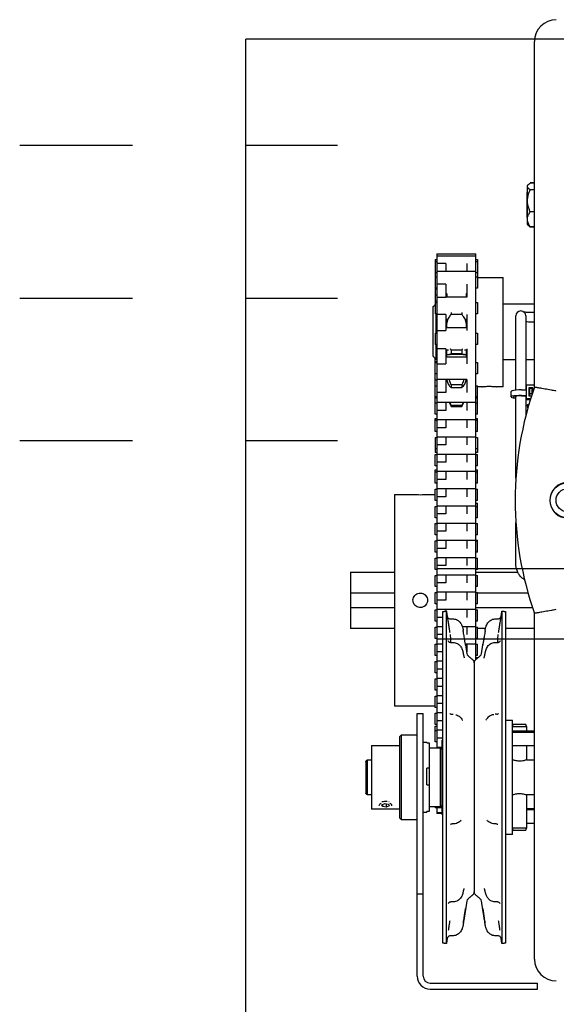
# Model space of a CAD drawing. Header units: inches. Extents: x 169.6 to 213.7, y 195.1 to 266.5.
# Tile 6 of 55: x 176.296 to 176.771, y 204.529 to 205.401. Entities that reach past the tile are written whole.
import ezdxf

# ---------------------------------------------------------------- set-up
doc = ezdxf.new("R2010")
doc.units = ezdxf.units.IN
doc.header["$LTSCALE"] = 0.25
doc.header["$MEASUREMENT"] = 0
doc.linetypes.add('CENTER2', pattern=[1.125, 0.75, -0.125, 0.125, -0.125])
doc.layers.add('RHX LH F.O.H.', color=7, linetype='Continuous')

msp = doc.modelspace()

# ---------------------------------------------------------------- linework, layer by layer
at = {"layer": 'RHX LH F.O.H.'}
msp.add_line((182.58483, 205.38334), (176.49639, 205.38334), dxfattribs=at)
at = {"layer": 'RHX LH F.O.H.', "linetype": 'Continuous'}
for p, q in [((176.49639, 200.63334), (176.49639, 205.38334)), ((176.75196, 205.07509), (176.75196, 205.38125)), ((176.75196, 205.25603), (176.7482, 205.25603)), ((176.75196, 205.25585), (176.7482, 205.25585)), ((176.7453, 205.2474), (176.7453, 205.22552)), ((176.7457, 205.21927), (176.7457, 205.25365)), ((176.75196, 205.24983), (176.7482, 205.24983)), ((176.75196, 205.23044), (176.7482, 205.23044)), ((176.75196, 205.21707), (176.7482, 205.21707)), ((176.75196, 205.21689), (176.7482, 205.21689)), ((176.66392, 205.18809), (176.66392, 205.14008)), ((176.6653, 205.19309), (176.6653, 204.75589)), ((176.70005, 204.83398), (176.70005, 205.19309)), ((176.70142, 205.18809), (176.70142, 205.16285)), ((176.6733, 205.18463), (176.6653, 205.18463)), ((176.6733, 205.18463), (176.6733, 205.17785)), ((176.69205, 205.18463), (176.69205, 205.17785)), ((176.7243, 205.07552), (176.7243, 205.1724)), ((176.6733, 205.16646), (176.6653, 205.16646)), ((176.6733, 205.16646), (176.6733, 205.15476)), ((176.69205, 205.16645), (176.69205, 205.15476)), ((176.6653, 205.15476), (176.6733, 205.15476)), ((176.6743, 205.15785), (176.6743, 205.15508)), ((176.69143, 205.15785), (176.69143, 205.15508)), ((176.6618, 205.14596), (176.6618, 205.10287)), ((176.70142, 205.15008), (176.70142, 205.14008)), ((176.6648, 205.1229), (176.6648, 205.14008)), ((176.6733, 205.13944), (176.6653, 205.13944)), ((176.6733, 205.13944), (176.6733, 205.12547)), ((176.6743, 205.1279), (176.6743, 205.13508)), ((176.6782, 205.14131), (176.6782, 205.13987)), ((176.6782, 205.13987), (176.68753, 205.13987)), ((176.68753, 205.14131), (176.68753, 205.13987)), ((176.69143, 205.13508), (176.69143, 205.1279)), ((176.69205, 205.13944), (176.69205, 205.12547)), ((176.73545, 205.13506), (176.73545, 205.13827)), ((176.7442, 205.13827), (176.7442, 205.13506)), ((176.6653, 205.12547), (176.6733, 205.12547)), ((176.66392, 205.1229), (176.66392, 205.1129)), ((176.70142, 205.1229), (176.70142, 205.1129)), ((176.6648, 205.09976), (176.6648, 205.1129)), ((176.6733, 205.10918), (176.6653, 205.10918)), ((176.6733, 205.10918), (176.6733, 205.09586)), ((176.6743, 205.10199), (176.6743, 205.1079)), ((176.6782, 205.10805), (176.6782, 205.10485)), ((176.68753, 205.10805), (176.6782, 205.10805)), ((176.68753, 205.10805), (176.68753, 205.10485)), ((176.69143, 205.1079), (176.69143, 205.10199)), ((176.69205, 205.10918), (176.69205, 205.09586)), ((176.66392, 205.05121), (176.66392, 205.10063)), ((176.6648, 205.09976), (176.6653, 205.09976)), ((176.6782, 205.10485), (176.68753, 205.10485)), ((176.7243, 205.09976), (176.73545, 205.09976)), ((176.73545, 205.09787), (176.73545, 205.1065)), ((176.7442, 205.1065), (176.7442, 205.09787)), ((176.7442, 205.09976), (176.75196, 205.09976)), ((176.6653, 205.09586), (176.6733, 205.09586)), ((176.70142, 205.09699), (176.70142, 205.08699)), ((176.6733, 205.08201), (176.6653, 205.08201)), ((176.6733, 205.08201), (176.6733, 205.07043)), ((176.6743, 205.08148), (176.6743, 205.0818)), ((176.69143, 205.08202), (176.69143, 205.08148)), ((176.69205, 205.08202), (176.69205, 205.07043)), ((176.68753, 205.07729), (176.6782, 205.07729)), ((176.6782, 205.07729), (176.6782, 205.07494)), ((176.6782, 205.07494), (176.68753, 205.07494)), ((176.68753, 205.07729), (176.68753, 205.07494)), ((176.70142, 205.05121), (176.70142, 205.07648)), ((176.74048, 205.07277), (176.74443, 205.07277)), ((176.75196, 205.0769), (176.74443, 205.0769)), ((176.74443, 205.0769), (176.74443, 205.06419)), ((176.74688, 205.07467), (176.74688, 205.0675)), ((176.75058, 205.07467), (176.74688, 205.07467)), ((176.74773, 205.07359), (176.74688, 205.07359)), ((176.74773, 205.0675), (176.74773, 205.07434)), ((176.74773, 205.07434), (176.74973, 205.07434)), ((176.74973, 205.06853), (176.74973, 205.07434)), ((176.75058, 205.07359), (176.74973, 205.07359)), ((176.75058, 205.07108), (176.75058, 205.07467)), ((176.6733, 205.07043), (176.6653, 205.07043)), ((176.74048, 205.06782), (176.74443, 205.06782)), ((176.74048, 205.06753), (176.74443, 205.06753)), ((176.7442, 205.06559), (176.74443, 205.06561)), ((176.7442, 205.06527), (176.74443, 205.06528)), ((176.74443, 205.06527), (176.74868, 205.06527)), ((176.74443, 205.06419), (176.74835, 205.06419)), ((176.74688, 205.0675), (176.7494, 205.0675)), ((176.74973, 205.06939), (176.74773, 205.06939)), ((176.6733, 205.06148), (176.6733, 205.05453)), ((176.6782, 205.05903), (176.6782, 205.05817)), ((176.68753, 205.05903), (176.6782, 205.05903)), ((176.6782, 205.05817), (176.68753, 205.05817)), ((176.68753, 205.05903), (176.68753, 205.05817)), ((176.69205, 205.06148), (176.69205, 205.05453)), ((176.74614, 205.05673), (176.74614, 205.05994)), ((176.66392, 205.03595), (176.66392, 205.0474)), ((176.6733, 205.05453), (176.6653, 205.05453)), ((176.70142, 205.03595), (176.70142, 205.0474)), ((176.6733, 205.03926), (176.6653, 205.03926)), ((176.6733, 205.04621), (176.6733, 205.03926)), ((176.69205, 205.04621), (176.69205, 205.03926)), ((176.66392, 205.03068), (176.66392, 205.01727)), ((176.6733, 205.03095), (176.6733, 205.024)), ((176.69205, 205.03095), (176.69205, 205.024)), ((176.70142, 205.03068), (176.70142, 205.01727)), ((176.6733, 205.024), (176.6653, 205.024)), ((176.66392, 205.00541), (176.66392, 205.01541)), ((176.6733, 205.01568), (176.6733, 205.00873)), ((176.69205, 205.01568), (176.69205, 205.00873)), ((176.70142, 205.00541), (176.70142, 205.01541)), ((176.6733, 205.00873), (176.6653, 205.00873)), ((176.66392, 204.99015), (176.66392, 205.00194)), ((176.6733, 205.00041), (176.6733, 204.99346)), ((176.69205, 205.00041), (176.69205, 204.99346)), ((176.70142, 204.99015), (176.70142, 205.00194)), ((176.6733, 204.99346), (176.6653, 204.99346)), ((176.62806, 204.98021), (176.62806, 204.79271)), ((176.66392, 204.97488), (176.66392, 204.98488)), ((176.6733, 204.9782), (176.6653, 204.9782)), ((176.6733, 204.98515), (176.6733, 204.9782)), ((176.69205, 204.98515), (176.69205, 204.9782)), ((176.70142, 204.97488), (176.70142, 204.98488)), ((176.66392, 204.95961), (176.66392, 204.96961)), ((176.6733, 204.96988), (176.6733, 204.96293)), ((176.69205, 204.96988), (176.69205, 204.96293)), ((176.70142, 204.95961), (176.70142, 204.97238)), ((176.6733, 204.96293), (176.6653, 204.96293)), ((176.66392, 204.94435), (176.66392, 204.95435)), ((176.6733, 204.95461), (176.6733, 204.94766)), ((176.69205, 204.95461), (176.69205, 204.94766)), ((176.70142, 204.94435), (176.70142, 204.95435)), ((176.6733, 204.94766), (176.6653, 204.94766)), ((176.66392, 204.92908), (176.66392, 204.93908)), ((176.6733, 204.93935), (176.6733, 204.9324)), ((176.69205, 204.93935), (176.69205, 204.9324)), ((176.70142, 204.92908), (176.70142, 204.93972)), ((176.6733, 204.9324), (176.6653, 204.9324)), ((176.66392, 204.91381), (176.66392, 204.92381)), ((176.6733, 204.91713), (176.6653, 204.91713)), ((176.6733, 204.92408), (176.6733, 204.91713)), ((176.69205, 204.92408), (176.69205, 204.91713)), ((176.70142, 204.91381), (176.70142, 204.92381)), ((176.58905, 204.91146), (176.58905, 204.86146)), ((176.66392, 204.89855), (176.66392, 204.90855)), ((176.66561, 204.91459), (176.88436, 204.91459)), ((176.66561, 204.85209), (176.66561, 204.91459)), ((176.6733, 204.90881), (176.6733, 204.90186)), ((176.69205, 204.90881), (176.69205, 204.90186)), ((176.70142, 204.89855), (176.70142, 204.90855)), ((176.6733, 204.90186), (176.6653, 204.90186)), ((176.62806, 204.89271), (176.58905, 204.89271)), ((176.66392, 204.88328), (176.66392, 204.89328)), ((176.6733, 204.89355), (176.6733, 204.8866)), ((176.69205, 204.89355), (176.69205, 204.8866)), ((176.70142, 204.88328), (176.70142, 204.89328)), ((176.74629, 204.89271), (176.70142, 204.89271)), ((176.6733, 204.8866), (176.6653, 204.8866)), ((176.58905, 204.88021), (176.62806, 204.88021)), ((176.66392, 204.86801), (176.66392, 204.87801)), ((176.67068, 204.58297), (176.67068, 204.87645)), ((176.6733, 204.87828), (176.6733, 204.87687)), ((176.67389, 204.58246), (176.67389, 204.87696)), ((176.69205, 204.87828), (176.69205, 204.87133)), ((176.70005, 204.88021), (176.75015, 204.88021)), ((176.70142, 204.86801), (176.70142, 204.87801)), ((176.72314, 204.87696), (176.72314, 204.58246)), ((176.72635, 204.87645), (176.72635, 204.58297)), ((176.75196, 204.56875), (176.75196, 204.8749)), ((176.67068, 204.87133), (176.6653, 204.87133)), ((176.66392, 204.85275), (176.66392, 204.86275)), ((176.67068, 204.85606), (176.6653, 204.85606)), ((176.69205, 204.86301), (176.69205, 204.85606)), ((176.70142, 204.85275), (176.70142, 204.86275)), ((176.66392, 204.83748), (176.66392, 204.84748)), ((176.88436, 204.85209), (176.66561, 204.85209)), ((176.69205, 204.84775), (176.69205, 204.84079)), ((176.70142, 204.83748), (176.70142, 204.84748)), ((176.67068, 204.84079), (176.6653, 204.84079)), ((176.66392, 204.82221), (176.66392, 204.83221)), ((176.69851, 204.83121), (176.69851, 204.62821)), ((176.70142, 204.83592), (176.70142, 204.83521)), ((176.67068, 204.82553), (176.6653, 204.82553)), ((176.66392, 204.80694), (176.66392, 204.81694)), ((176.67068, 204.81026), (176.6653, 204.81026)), ((176.66392, 204.79168), (176.66392, 204.80168)), ((176.67068, 204.79499), (176.6653, 204.79499)), ((176.64801, 204.55361), (176.64801, 204.78621)), ((176.65341, 204.55361), (176.65341, 204.78621)), ((176.66392, 204.77641), (176.66392, 204.78641)), ((176.67863, 204.7856), (176.67978, 204.7856)), ((176.71839, 204.7856), (176.71724, 204.7856)), ((176.67068, 204.77973), (176.6653, 204.77973)), ((176.73251, 204.68719), (176.73251, 204.78031)), ((176.74434, 204.77659), (176.73306, 204.77659)), ((176.66392, 204.76114), (176.66392, 204.77503)), ((176.73251, 204.77459), (176.7449, 204.77459)), ((176.75196, 204.7705), (176.73251, 204.7705)), ((176.75196, 204.76949), (176.73251, 204.76949)), ((176.7449, 204.77459), (176.7449, 204.77066)), ((176.63251, 204.76571), (176.63251, 204.69371)), ((176.63401, 204.69221), (176.63401, 204.76721)), ((176.65661, 204.76017), (176.65661, 204.76089)), ((176.65661, 204.76017), (176.65876, 204.76017)), ((176.65876, 204.76017), (176.65876, 204.69942)), ((176.67068, 204.76446), (176.6653, 204.76446)), ((176.67001, 204.76239), (176.67001, 204.69703)), ((176.60751, 204.75784), (176.60751, 204.70159)), ((176.66851, 204.75589), (176.66851, 204.70354)), ((176.7449, 204.75746), (176.7449, 204.74527)), ((176.60251, 204.74381), (176.60251, 204.71561)), ((176.60401, 204.71411), (176.60401, 204.74531)), ((176.65661, 204.72307), (176.65661, 204.73781)), ((176.65876, 204.73781), (176.65661, 204.73781)), ((176.65661, 204.72307), (176.65876, 204.72307)), ((176.61686, 204.70544), (176.61944, 204.70656)), ((176.61944, 204.70656), (176.62273, 204.706)), ((176.62058, 204.70637), (176.62058, 204.70324)), ((176.62314, 204.70788), (176.62298, 204.70793)), ((176.7449, 204.71416), (176.7449, 204.68484)), ((176.61729, 204.70381), (176.61686, 204.70544)), ((176.61729, 204.70563), (176.61729, 204.70381)), ((176.62058, 204.70324), (176.61729, 204.70381)), ((176.62316, 204.70436), (176.62058, 204.70324)), ((176.62273, 204.706), (176.62316, 204.70436)), ((176.65876, 204.69942), (176.65661, 204.69942)), ((176.65661, 204.69854), (176.65661, 204.69942)), ((176.66392, 204.70354), (176.66392, 204.70263)), ((176.6653, 204.70354), (176.6653, 204.69763)), ((176.6653, 204.70307), (176.67001, 204.70307)), ((176.75196, 204.7018), (176.7449, 204.7018)), ((176.75196, 204.7008), (176.7449, 204.7008)), ((176.7449, 204.68484), (176.73251, 204.68484)), ((176.73251, 204.67912), (176.73251, 204.68484)), ((176.73306, 204.68284), (176.74434, 204.68284)), ((176.64801, 204.62671), (176.65341, 204.62671)), ((176.65941, 204.54761), (176.75451, 204.54761)), ((176.65941, 204.54221), (176.75451, 204.54221)), ((176.75451, 204.54221), (176.75451, 204.54761))]:
    msp.add_line(p, q, dxfattribs=at)
at = {"layer": 'RHX LH F.O.H.', "linetype": 'CENTER2', "ltscale": 0.5}
for p, q in [((176.29602, 205.28959), (176.57762, 205.28959)), ((176.29602, 205.15399), (176.57762, 205.15399)), ((176.29602, 205.02783), (176.57762, 205.02783))]:
    msp.add_line(p, q, dxfattribs=at)
at = {"layer": 'RHX LH F.O.H.', "linetype": 'Continuous', "flags": 128}
for points in [[(176.74048, 205.07277), (176.73795, 205.07272), (176.73561, 205.07257), (176.73364, 205.07233), (176.7322, 205.07203), (176.73139, 205.07168), (176.73123, 205.07143)], [(176.74048, 205.06782), (176.73795, 205.06777), (176.73561, 205.06762), (176.73364, 205.06738), (176.7322, 205.06708), (176.73139, 205.06673), (176.73127, 205.06636), (176.73185, 205.06601), (176.7331, 205.06568), (176.73491, 205.06542), (176.73545, 205.06537)], [(176.74048, 205.06753), (176.73824, 205.06748), (176.73622, 205.06733), (176.73461, 205.0671), (176.73359, 205.06681), (176.73323, 205.06649), (176.73359, 205.06616), (176.73461, 205.06587), (176.73545, 205.06573)], [(176.74688, 205.07094), (176.74738, 205.07111), (176.74773, 205.07143)]]:
    msp.add_lwpolyline(points, dxfattribs=at)
at = {"layer": 'RHX LH F.O.H.', "linetype": 'Continuous'}
for radius in [0.01562, 0.01035]:
    msp.add_circle((176.78138, 204.975), radius, dxfattribs=at)
for centre, radius, start, end in [((176.77126, 205.38125), 0.0193, 90, 180), ((176.73983, 205.13827), 0.00438, 0, 180), ((177.03535, 204.975), 0.30055, 160.54663, 199.45337), ((176.78138, 204.975), 0.01575, 102.58669, 257.41331), ((176.65074, 205.07383), 0.09384, 266.1224, 273.92583), ((176.69513, 204.83981), 0.00313, 189, 228.32635), ((176.7019, 204.83981), 0.00312, 311.67365, 351), ((176.69539, 204.83121), 0.00312, 0, 48.32635), ((176.70164, 204.83121), 0.00313, 131.67365, 180), ((176.62001, 204.69578), 0.0125, 83.60484, 104.51042), ((176.69539, 204.62821), 0.00312, 311.67365, 0), ((176.70164, 204.62821), 0.00313, 180, 228.32635), ((176.69513, 204.61961), 0.00313, 131.67365, 171), ((176.7019, 204.61961), 0.00312, 9, 48.32635), ((176.77126, 204.56875), 0.0193, 180, 270), ((176.65941, 204.55361), 0.0114, 180, 270), ((176.65941, 204.55361), 0.006, 180, 270)]:
    msp.add_arc(centre, radius, start, end, dxfattribs=at)
for points, knots in [([(176.7457, 205.25284), (176.74577, 205.25321), (176.74592, 205.25396), (176.74691, 205.25497), (176.74781, 205.25558), (176.7482, 205.25585)], [0, 0, 0, 0, 0.353663, 0.719411, 1, 1, 1, 1]), ([(176.7482, 205.24983), (176.74758, 205.25026), (176.74634, 205.25115), (176.74573, 205.25219), (176.7457, 205.25276), (176.7457, 205.25284)], [0, 0, 0, 0, 0.452689, 0.921288, 1, 1, 1, 1]), ([(176.7457, 205.24014), (176.7457, 205.24016), (176.7457, 205.24133), (176.74595, 205.2437), (176.74688, 205.24692), (176.74779, 205.24892), (176.7482, 205.24983)], [0, 0, 0, 0, 0.006131, 0.349494, 0.703935, 1, 1, 1, 1]), ([(176.7482, 205.23044), (176.74782, 205.23127), (176.74695, 205.23319), (176.74594, 205.23643), (176.74578, 205.23889), (176.7457, 205.24014)], [0, 0, 0, 0, 0.268137, 0.62866, 1, 1, 1, 1]), ([(176.7457, 205.22376), (176.74577, 205.22458), (176.74592, 205.22624), (176.74691, 205.22848), (176.74781, 205.22985), (176.7482, 205.23044)], [0, 0, 0, 0, 0.353661, 0.719409, 1, 1, 1, 1]), ([(176.7482, 205.21707), (176.74758, 205.21804), (176.74634, 205.22), (176.74573, 205.22231), (176.7457, 205.22358), (176.7457, 205.22376)], [0, 0, 0, 0, 0.452691, 0.921289, 1, 1, 1, 1]), ([(176.74657, 205.21843), (176.74673, 205.21824), (176.74712, 205.21778), (176.74779, 205.21734), (176.7482, 205.21707)], [0, 0, 0, 0, 0.390776, 1, 1, 1, 1]), ([(176.7482, 205.21689), (176.7478, 205.21718), (176.74725, 205.21759), (176.74691, 205.21803), (176.74682, 205.21815)], [0, 0, 0, 0, 0.715451, 1, 1, 1, 1]), ([(176.67431, 205.15508), (176.67431, 205.15572), (176.67432, 205.15658), (176.67437, 205.1574), (176.67438, 205.15761)], [0, 0, 0, 0, 0.740368, 1, 1, 1, 1]), ([(176.67577, 205.13594), (176.67644, 205.13699), (176.67719, 205.13815), (176.67811, 205.13972), (176.6782, 205.13987)], [0, 0, 0, 0, 0.902318, 1, 1, 1, 1]), ([(176.68753, 205.13987), (176.68799, 205.13911), (176.6889, 205.13757), (176.68961, 205.13648), (176.68996, 205.13594)], [0, 0, 0, 0, 0.4993393, 1, 1, 1, 1]), ([(176.74221, 205.14184), (176.7424, 205.14182), (176.74297, 205.14177), (176.74445, 205.1417), (176.74659, 205.14162), (176.74907, 205.14157), (176.75092, 205.14155), (176.75187, 205.14155), (176.75196, 205.14155)], [0, 0, 0, 0, 0.097668, 0.307131, 0.529661, 0.757619, 0.976663, 1, 1, 1, 1]), ([(176.6743, 205.12937), (176.6743, 205.13003), (176.67431, 205.13089), (176.67437, 205.13157), (176.67438, 205.13172)], [0, 0, 0, 0, 0.785114, 1, 1, 1, 1]), ([(176.75196, 205.1328), (176.75159, 205.1328), (176.75027, 205.13281), (176.74805, 205.13284), (176.74578, 205.13289), (176.74463, 205.13294), (176.7442, 205.13296)], [0, 0, 0, 0, 0.132629, 0.468194, 0.804976, 1, 1, 1, 1]), ([(176.68818, 205.10912), (176.68806, 205.10893), (176.68786, 205.10862), (176.68763, 205.10821), (176.68753, 205.10805)], [0, 0, 0, 0, 0.6179411, 1, 1, 1, 1]), ([(176.6743, 205.10274), (176.6743, 205.10308), (176.67431, 205.10351), (176.67437, 205.10371), (176.67438, 205.10375)], [0, 0, 0, 0, 0.785141, 1, 1, 1, 1]), ([(176.67613, 205.1041), (176.67669, 205.10416), (176.67733, 205.10422), (176.67811, 205.10478), (176.6782, 205.10485)], [0, 0, 0, 0, 0.885063, 1, 1, 1, 1]), ([(176.68753, 205.10485), (176.68799, 205.10454), (176.68877, 205.10403), (176.68938, 205.10403), (176.68963, 205.10402)], [0, 0, 0, 0, 0.587125, 1, 1, 1, 1]), ([(176.6743, 205.0818), (176.6743, 205.08171), (176.67431, 205.08161), (176.67437, 205.08127), (176.67438, 205.08119)], [0, 0, 0, 0, 0.785165, 1, 1, 1, 1]), ([(176.6782, 205.07729), (176.67774, 205.07832), (176.67702, 205.07995), (176.67646, 205.08145), (176.67625, 205.08199)], [0, 0, 0, 0, 0.636907, 1, 1, 1, 1]), ([(176.68946, 205.08199), (176.68894, 205.08065), (176.68835, 205.07912), (176.68762, 205.07749), (176.68753, 205.07729)], [0, 0, 0, 0, 0.876216, 1, 1, 1, 1]), ([(176.67577, 205.07739), (176.67644, 205.07645), (176.67719, 205.07542), (176.67811, 205.07498), (176.6782, 205.07494)], [0, 0, 0, 0, 0.902311, 1, 1, 1, 1]), ([(176.68753, 205.07494), (176.68799, 205.0752), (176.6889, 205.07571), (176.68961, 205.07683), (176.68996, 205.07739)], [0, 0, 0, 0, 0.499355, 1, 1, 1, 1]), ([(176.70545, 205.07554), (176.70543, 205.07553), (176.70534, 205.07552), (176.70592, 205.0756), (176.70714, 205.07574), (176.70894, 205.07588), (176.71105, 205.07596), (176.71324, 205.07595), (176.71525, 205.07584), (176.71691, 205.07569), (176.71791, 205.07557), (176.71834, 205.07551), (176.71822, 205.07553), (176.71822, 205.07553)], [0, 0, 0, 0, 0.035693, 0.142076, 0.248783, 0.356311, 0.463885, 0.570641, 0.676997, 0.783988, 0.891662, 0.999006, 1, 1, 1, 1]), ([(176.77094, 205.07178), (176.77091, 205.07179), (176.76956, 205.07203), (176.76611, 205.07264), (176.76091, 205.07355), (176.75617, 205.07437), (176.75291, 205.07493), (176.75243, 205.07501), (176.75219, 205.07505)], [0, 0, 0, 0, 0.002243, 0.14162, 0.359137, 0.573676, 0.786815, 1, 1, 1, 1]), ([(176.67649, 205.06148), (176.67661, 205.06116), (176.6771, 205.05989), (176.67773, 205.05891), (176.6782, 205.05817)], [0, 0, 0, 0, 0.247929, 1, 1, 1, 1]), ([(176.68753, 205.05817), (176.68799, 205.05888), (176.68861, 205.05986), (176.6891, 205.06113), (176.68924, 205.06148)], [0, 0, 0, 0, 0.726129, 1, 1, 1, 1]), ([(176.6885, 205.06148), (176.68828, 205.06086), (176.68799, 205.06001), (176.68763, 205.05924), (176.68753, 205.05903)], [0, 0, 0, 0, 0.729149, 1, 1, 1, 1]), ([(176.74321, 204.90451), (176.74264, 204.90487), (176.74116, 204.90582), (176.73919, 204.90789), (176.73736, 204.91058), (176.73611, 204.91359), (176.73553, 204.91632), (176.73547, 204.91801), (176.73545, 204.91862)], [0, 0, 0, 0, 0.120195, 0.312965, 0.50572, 0.698459, 0.891182, 1, 1, 1, 1]), ([(176.65074, 204.89289), (176.65002, 204.89282), (176.64858, 204.89267), (176.64665, 204.89157), (176.64519, 204.88994), (176.64435, 204.88791), (176.64424, 204.88571), (176.64485, 204.8836), (176.64612, 204.88182), (176.64792, 204.88055), (176.65004, 204.87995), (176.65223, 204.88009), (176.65425, 204.88094), (176.65588, 204.88241), (176.65693, 204.88434), (176.65729, 204.88651), (176.65691, 204.88867), (176.65583, 204.89058), (176.65418, 204.89203), (176.65238, 204.89278), (176.6512, 204.89286), (176.65074, 204.89289)], [0, 0, 0, 0, 0.053603, 0.107202, 0.160881, 0.214612, 0.268257, 0.321812, 0.375414, 0.429125, 0.48284, 0.536444, 0.589998, 0.64364, 0.69737, 0.751052, 0.804625, 0.858197, 0.911878, 0.965608, 1, 1, 1, 1]), ([(176.67461, 204.8723), (176.67462, 204.87227), (176.67463, 204.87222), (176.6747, 204.87201), (176.67487, 204.87159), (176.67528, 204.87097), (176.67603, 204.87036), (176.67688, 204.87), (176.67743, 204.87003), (176.67763, 204.87004)], [0, 0, 0, 0, 0.067484, 0.124275, 0.211029, 0.392677, 0.629108, 0.867353, 1, 1, 1, 1]), ([(176.71939, 204.87003), (176.71966, 204.87003), (176.72022, 204.87003), (176.72098, 204.87037), (176.72159, 204.87084), (176.72199, 204.87133), (176.72223, 204.87176), (176.72234, 204.87206), (176.72239, 204.87222), (176.72241, 204.87231), (176.72242, 204.87236), (176.72242, 204.87235), (176.72242, 204.87234)], [0, 0, 0, 0, 0.1590981, 0.3423397, 0.4954443, 0.6243767, 0.7281185, 0.7984392, 0.8430083, 0.8879354, 0.9537413, 1, 1, 1, 1]), ([(176.77094, 204.87821), (176.77091, 204.87821), (176.76956, 204.87797), (176.76611, 204.87736), (176.76091, 204.87645), (176.75617, 204.87563), (176.75291, 204.87507), (176.75243, 204.87498), (176.75219, 204.87494)], [0, 0, 0, 0, 0.002243, 0.14162, 0.359137, 0.573676, 0.786815, 1, 1, 1, 1]), ([(176.67978, 204.86994), (176.67992, 204.86995), (176.68071, 204.87005), (176.68207, 204.8697), (176.68369, 204.86903), (176.68501, 204.86809), (176.68609, 204.86699), (176.68697, 204.86572), (176.68768, 204.86426), (176.68825, 204.86254), (176.68856, 204.86105), (176.68871, 204.86012), (176.68875, 204.85987)], [0, 0, 0, 0, 0.0279185, 0.1597197, 0.2748914, 0.3815897, 0.4836925, 0.5849345, 0.693072, 0.8091617, 0.9502252, 1, 1, 1, 1]), ([(176.70827, 204.85987), (176.70835, 204.86037), (176.70858, 204.86175), (176.70911, 204.86373), (176.71007, 204.86583), (176.71137, 204.86756), (176.71304, 204.86889), (176.7149, 204.86969), (176.71631, 204.87004), (176.71711, 204.86996), (176.71724, 204.86994)], [0, 0, 0, 0, 0.101615, 0.282188, 0.413057, 0.565122, 0.714733, 0.837733, 0.973401, 1, 1, 1, 1]), ([(176.72146, 204.86635), (176.72149, 204.86654), (176.72165, 204.86756), (176.72178, 204.86841), (176.72189, 204.8691)], [0, 0, 0, 0, 0.191367, 1, 1, 1, 1]), ([(176.67715, 204.85624), (176.67721, 204.85572), (176.6775, 204.85337), (176.67753, 204.85102), (176.67754, 204.8492)], [0, 0, 0, 0, 0.223137, 1, 1, 1, 1]), ([(176.69084, 204.84683), (176.69081, 204.84707), (176.6907, 204.84779), (176.69033, 204.85008), (176.68971, 204.8539), (176.68921, 204.85696), (176.68897, 204.85849)], [0, 0, 0, 0, 0.145166, 0.42978, 0.715325, 1, 1, 1, 1]), ([(176.70805, 204.85849), (176.70791, 204.85763), (176.70753, 204.85525), (176.70696, 204.85173), (176.70642, 204.84843), (176.70626, 204.84737), (176.70618, 204.84683)], [0, 0, 0, 0, 0.160308, 0.440949, 0.719875, 1, 1, 1, 1]), ([(176.7195, 204.84924), (176.71948, 204.84973), (176.71936, 204.85205), (176.71965, 204.85439), (176.71987, 204.85624)], [0, 0, 0, 0, 0.2093595, 1, 1, 1, 1]), ([(176.67527, 204.85068), (176.67528, 204.85067), (176.67528, 204.85066), (176.67543, 204.85039), (176.6758, 204.84994), (176.67649, 204.84945), (176.67726, 204.84915), (176.67774, 204.84921), (176.67786, 204.84922)], [0, 0, 0, 0, 0.15649, 0.306762, 0.465159, 0.675282, 0.919887, 1, 1, 1, 1]), ([(176.67978, 204.8491), (176.68015, 204.84912), (176.68113, 204.84915), (176.68262, 204.84871), (176.68413, 204.84796), (176.68539, 204.84697), (176.68643, 204.8458), (176.68728, 204.84447), (176.68793, 204.84297), (176.68834, 204.84167), (176.68849, 204.84089), (176.68854, 204.84065)], [0, 0, 0, 0, 0.081049, 0.216224, 0.338209, 0.455439, 0.569081, 0.685356, 0.807506, 0.93848, 1, 1, 1, 1]), ([(176.70847, 204.84064), (176.70851, 204.84083), (176.70867, 204.8416), (176.70908, 204.84299), (176.70987, 204.84474), (176.711, 204.84636), (176.71243, 204.84767), (176.7141, 204.8486), (176.71572, 204.84913), (176.7168, 204.84912), (176.71723, 204.84911)], [0, 0, 0, 0, 0.0485271, 0.1907125, 0.3354618, 0.4815515, 0.6279857, 0.7607798, 0.9046485, 1, 1, 1, 1]), ([(176.71916, 204.84924), (176.71937, 204.84922), (176.7199, 204.84919), (176.72064, 204.84952), (176.72123, 204.84996), (176.72157, 204.85036), (176.72171, 204.8506), (176.72176, 204.8507), (176.72175, 204.85068), (176.72175, 204.85067)], [0, 0, 0, 0, 0.140781, 0.353617, 0.53114, 0.679625, 0.808807, 0.953059, 1, 1, 1, 1]), ([(176.68857, 204.84055), (176.68863, 204.84029), (176.68874, 204.83978), (176.68886, 204.83916), (176.68892, 204.83885)], [0, 0, 0, 0, 0.503022, 1, 1, 1, 1]), ([(176.68891, 204.83891), (176.68904, 204.8383), (176.68927, 204.83713), (176.68955, 204.83601), (176.68973, 204.83539), (176.68973, 204.83539), (176.68973, 204.8354)], [0, 0, 0, 0, 0.325084, 0.627333, 0.871758, 1, 1, 1, 1]), ([(176.70727, 204.83535), (176.70728, 204.83537), (176.7073, 204.83543), (176.70747, 204.83602), (176.70774, 204.83713), (176.70797, 204.83816), (176.7081, 204.83886), (176.70811, 204.8389)], [0, 0, 0, 0, 0.152652, 0.381109, 0.663299, 0.979732, 1, 1, 1, 1]), ([(176.70811, 204.83888), (176.70816, 204.83918), (176.70828, 204.83977), (176.70839, 204.84028), (176.70845, 204.84054)], [0, 0, 0, 0, 0.497037, 1, 1, 1, 1]), ([(176.67702, 204.7862), (176.67702, 204.7862), (176.67702, 204.78619), (176.67746, 204.78578), (176.67816, 204.78567), (176.67851, 204.78561)], [0, 0, 0, 0, 0.28781, 0.65095, 1, 1, 1, 1]), ([(176.68223, 204.7852), (176.68236, 204.78518), (176.68316, 204.78503), (176.68444, 204.78433), (176.68592, 204.78323), (176.68704, 204.78196), (176.68774, 204.78094), (176.68802, 204.78036), (176.6881, 204.7802)], [0, 0, 0, 0, 0.045338, 0.275513, 0.490905, 0.698786, 0.917209, 1, 1, 1, 1]), ([(176.70893, 204.7802), (176.70908, 204.78051), (176.70948, 204.78127), (176.71043, 204.78254), (176.71186, 204.78389), (176.71368, 204.7849), (176.71511, 204.78545), (176.7159, 204.78548), (176.71596, 204.78548)], [0, 0, 0, 0, 0.136486, 0.344687, 0.552819, 0.765127, 0.98229, 1, 1, 1, 1]), ([(176.71854, 204.78567), (176.71874, 204.78567), (176.71933, 204.78566), (176.71989, 204.78607), (176.72006, 204.78627), (176.72002, 204.78622), (176.72002, 204.78621)], [0, 0, 0, 0, 0.190479, 0.57205, 0.936456, 1, 1, 1, 1]), ([(176.74493, 204.74528), (176.74495, 204.74529), (176.74501, 204.74531), (176.74443, 204.74508), (176.74328, 204.74468), (176.74157, 204.74424), (176.73952, 204.74397), (176.73744, 204.74402), (176.73557, 204.74433), (176.73399, 204.74476), (176.73286, 204.74517), (176.73252, 204.74531), (176.73251, 204.74531), (176.73251, 204.74531)], [0, 0, 0, 0, 0.04579, 0.144714, 0.246717, 0.355465, 0.465179, 0.566963, 0.664771, 0.768224, 0.878394, 0.98633, 1, 1, 1, 1]), ([(176.73251, 204.71411), (176.73257, 204.71414), (176.7327, 204.71419), (176.73369, 204.71456), (176.73518, 204.71501), (176.73712, 204.71538), (176.73923, 204.71546), (176.7412, 204.71525), (176.74292, 204.71485), (176.74424, 204.71442), (176.74497, 204.71413), (176.74494, 204.71414), (176.74493, 204.71415)], [0, 0, 0, 0, 0.101767, 0.203367, 0.309347, 0.419989, 0.525527, 0.623749, 0.724043, 0.832107, 0.942232, 1, 1, 1, 1]), ([(176.61473, 204.70436), (176.61468, 204.70443), (176.61443, 204.70474), (176.6146, 204.70543), (176.61515, 204.70628), (176.61589, 204.70673), (176.61621, 204.70693)], [0, 0, 0, 0, 0.093581, 0.424246, 0.752164, 1, 1, 1, 1]), ([(176.62383, 204.70691), (176.62408, 204.70676), (176.62479, 204.70636), (176.62536, 204.70562), (176.62544, 204.7051), (176.62548, 204.70488)], [0, 0, 0, 0, 0.24795, 0.680364, 1, 1, 1, 1]), ([(176.68707, 204.69185), (176.68685, 204.69157), (176.68625, 204.69081), (176.68481, 204.68971), (176.68288, 204.68882), (176.68121, 204.68839), (176.68026, 204.68848), (176.68005, 204.6885)], [0, 0, 0, 0, 0.145551, 0.40041, 0.659995, 0.923999, 1, 1, 1, 1]), ([(176.71696, 204.68847), (176.71684, 204.68846), (176.71598, 204.68837), (176.71443, 204.68874), (176.71253, 204.68952), (176.71099, 204.69062), (176.71025, 204.69145), (176.70989, 204.69185)], [0, 0, 0, 0, 0.04154, 0.309647, 0.554406, 0.785536, 1, 1, 1, 1]), ([(176.67912, 204.68837), (176.67884, 204.68837), (176.67816, 204.68837), (176.6776, 204.68791), (176.67756, 204.68786), (176.67754, 204.68784)], [0, 0, 0, 0, 0.290153, 0.681128, 1, 1, 1, 1]), ([(176.71946, 204.68787), (176.71946, 204.68787), (176.71947, 204.68785), (176.7191, 204.68818), (176.71837, 204.6885), (176.71799, 204.68842), (176.71796, 204.68841)], [0, 0, 0, 0, 0.1934424, 0.5749166, 0.9678708, 1, 1, 1, 1]), ([(176.68888, 204.6291), (176.68882, 204.62882), (176.68869, 204.6282), (176.68855, 204.62767), (176.68848, 204.62739)], [0, 0, 0, 0, 0.450568, 1, 1, 1, 1]), ([(176.68946, 204.63133), (176.68944, 204.6313), (176.68942, 204.63122), (176.68922, 204.63052), (176.68903, 204.62978), (176.6889, 204.62917), (176.68888, 204.62906)], [0, 0, 0, 0, 0.2406457, 0.5571285, 0.9209109, 1, 1, 1, 1]), ([(176.70814, 204.62907), (176.70804, 204.62951), (176.70784, 204.63039), (176.70766, 204.63108), (176.70753, 204.63142), (176.70756, 204.63134), (176.70756, 204.63134)], [0, 0, 0, 0, 0.357376, 0.714808, 0.99172, 1, 1, 1, 1]), ([(176.70854, 204.62736), (176.7085, 204.62751), (176.70836, 204.62803), (176.70823, 204.62868), (176.70814, 204.62914)], [0, 0, 0, 0, 0.290879, 1, 1, 1, 1]), ([(176.67796, 204.6193), (176.67787, 204.61931), (176.67743, 204.61937), (176.67672, 204.61911), (176.67604, 204.61868), (176.67566, 204.61826), (176.67549, 204.618), (176.67545, 204.61791), (176.67546, 204.61793), (176.67546, 204.61794)], [0, 0, 0, 0, 0.065708, 0.307433, 0.505697, 0.673742, 0.82023, 0.976274, 1, 1, 1, 1]), ([(176.68846, 204.62728), (176.68844, 204.62718), (176.68829, 204.62651), (176.68787, 204.62523), (176.68706, 204.62358), (176.68597, 204.62209), (176.68462, 204.62086), (176.683, 204.61995), (176.68137, 204.6194), (176.68026, 204.6194), (176.67979, 204.6194)], [0, 0, 0, 0, 0.028526, 0.181958, 0.323687, 0.465027, 0.608332, 0.743643, 0.892253, 1, 1, 1, 1]), ([(176.71723, 204.6194), (176.71676, 204.6194), (176.71569, 204.6194), (176.71413, 204.61991), (176.71267, 204.6207), (176.71144, 204.62171), (176.71042, 204.62291), (176.7096, 204.62426), (176.70897, 204.62576), (176.70866, 204.6268), (176.70854, 204.62731), (176.70854, 204.62732)], [0, 0, 0, 0, 0.1095608, 0.2451587, 0.3709492, 0.4913824, 0.6105097, 0.735271, 0.8597192, 0.9987989, 1, 1, 1, 1]), ([(176.72155, 204.61796), (176.72155, 204.61795), (176.72157, 204.61792), (176.72149, 204.61807), (176.72121, 204.61845), (176.72061, 204.61896), (176.71983, 204.61932), (176.71926, 204.6193), (176.71905, 204.61929)], [0, 0, 0, 0, 0.070182, 0.243056, 0.401973, 0.605341, 0.854898, 1, 1, 1, 1]), ([(176.68897, 204.60095), (176.68911, 204.60182), (176.68949, 204.60423), (176.69006, 204.60796), (176.6906, 204.61162), (176.69076, 204.61302), (176.69084, 204.61372)], [0, 0, 0, 0, 0.16031, 0.44095, 0.719874, 1, 1, 1, 1]), ([(176.69065, 204.61135), (176.69054, 204.61069), (176.69031, 204.60922), (176.6897, 204.6055), (176.68921, 204.60245), (176.68897, 204.60093)], [0, 0, 0, 0, 0.293059, 0.647071, 1, 1, 1, 1]), ([(176.70618, 204.61372), (176.70621, 204.6134), (176.70632, 204.61242), (176.70669, 204.60976), (176.70732, 204.60563), (176.70781, 204.60251), (176.70805, 204.60095)], [0, 0, 0, 0, 0.145166, 0.429777, 0.715325, 1, 1, 1, 1]), ([(176.70805, 204.60093), (176.70791, 204.6018), (176.70753, 204.60418), (176.70697, 204.60765), (176.70653, 204.61035), (176.70641, 204.61111), (176.70638, 204.61129)], [0, 0, 0, 0, 0.1988063, 0.5468422, 0.8927485, 1, 1, 1, 1]), ([(176.68875, 204.59955), (176.68867, 204.59906), (176.68844, 204.59768), (176.68791, 204.59569), (176.68695, 204.5936), (176.68565, 204.59187), (176.68398, 204.59053), (176.68212, 204.58974), (176.68071, 204.58938), (176.67991, 204.58947), (176.67978, 204.58948)], [0, 0, 0, 0, 0.10161, 0.282173, 0.413036, 0.565091, 0.714696, 0.837689, 0.97335, 1, 1, 1, 1]), ([(176.71724, 204.58949), (176.7171, 204.58947), (176.71631, 204.58938), (176.71495, 204.58973), (176.71333, 204.5904), (176.71201, 204.59133), (176.71093, 204.59243), (176.71005, 204.59371), (176.70934, 204.59516), (176.70878, 204.59689), (176.70846, 204.59838), (176.70831, 204.59931), (176.70827, 204.59955)], [0, 0, 0, 0, 0.0278606, 0.1596691, 0.2748477, 0.3815533, 0.4836618, 0.5849096, 0.6930534, 0.809151, 0.9502227, 1, 1, 1, 1]), ([(176.67764, 204.5894), (176.67735, 204.5894), (176.67677, 204.58939), (176.676, 204.58903), (176.67541, 204.58856), (176.67501, 204.58807), (176.67479, 204.58765), (176.67467, 204.58735), (176.67463, 204.5872), (176.67461, 204.58711), (176.67459, 204.58706), (176.6746, 204.58706), (176.67461, 204.58714), (176.67462, 204.58718)], [0, 0, 0, 0, 0.146019, 0.299619, 0.428271, 0.536476, 0.623082, 0.680884, 0.718296, 0.757237, 0.81526, 0.924154, 1, 1, 1, 1]), ([(176.72241, 204.58713), (176.72242, 204.58709), (176.72243, 204.58703), (176.7224, 204.58716), (176.72235, 204.58734), (176.7222, 204.58773), (176.72182, 204.58837), (176.72108, 204.58901), (176.72021, 204.58941), (176.71962, 204.5894), (176.7194, 204.58939)], [0, 0, 0, 0, 0.1674917, 0.2335843, 0.2817064, 0.3398131, 0.4909482, 0.680923, 0.8748781, 1, 1, 1, 1])]:
    msp.add_open_spline(points, degree=3, knots=knots, dxfattribs=at)
for points in [[(176.7453, 205.2474), (176.7457, 205.2474)], [(176.7457, 205.25365), (176.74653, 205.25454)], [(176.7457, 205.22552), (176.7453, 205.22552)], [(176.74653, 205.21839), (176.7457, 205.21927)], [(176.74678, 205.21812), (176.74653, 205.21839)], [(176.66392, 205.18809), (176.6653, 205.18809)], [(176.66392, 205.18646), (176.6653, 205.18646)], [(176.6653, 205.19309), (176.70005, 205.19309)], [(176.6653, 205.19146), (176.70005, 205.19146)], [(176.70005, 205.18809), (176.70142, 205.18809)], [(176.70005, 205.18646), (176.70142, 205.18646)], [(176.6653, 205.17785), (176.70005, 205.17785)], [(176.6653, 205.17646), (176.66392, 205.17646)], [(176.66392, 205.17285), (176.6653, 205.17285)], [(176.70142, 205.17646), (176.70005, 205.17646)], [(176.70005, 205.17285), (176.70142, 205.17285)], [(176.70142, 205.1724), (176.7243, 205.1724)], [(176.6653, 205.16285), (176.66392, 205.16285)], [(176.6653, 205.16199), (176.66392, 205.16199)], [(176.70142, 205.16285), (176.70005, 205.16285)], [(176.6653, 205.15663), (176.66392, 205.15663)], [(176.6653, 205.15126), (176.66392, 205.15126)], [(176.67431, 205.15785), (176.6733, 205.15785)], [(176.6743, 205.15699), (176.6733, 205.15699)], [(176.6733, 205.15508), (176.69205, 205.15508)], [(176.67438, 205.15761), (176.67441, 205.15805)], [(176.69129, 205.15803), (176.69135, 205.15761)], [(176.69135, 205.15761), (176.69142, 205.15508)], [(176.69205, 205.15785), (176.69142, 205.15785)], [(176.6618, 205.14596), (176.66392, 205.14809)], [(176.66392, 205.15008), (176.6653, 205.15008)], [(176.70005, 205.15008), (176.70142, 205.15008)], [(176.7243, 205.14896), (176.75196, 205.14896)], [(176.6653, 205.14008), (176.66392, 205.14008)], [(176.6747, 205.13508), (176.6733, 205.13508)], [(176.67438, 205.13172), (176.67525, 205.13505)], [(176.67525, 205.13505), (176.67577, 205.13594)], [(176.68996, 205.13594), (176.69049, 205.13505)], [(176.69049, 205.13505), (176.69135, 205.13172)], [(176.69205, 205.13508), (176.69103, 205.13508)], [(176.70142, 205.14008), (176.70005, 205.14008)], [(176.73545, 205.1065), (176.73545, 205.13506)], [(176.7442, 205.13506), (176.7442, 205.1065)], [(176.6733, 205.1279), (176.69205, 205.1279)], [(176.69135, 205.13172), (176.69143, 205.12937)], [(176.66392, 205.1229), (176.6653, 205.1229)], [(176.70005, 205.1229), (176.70142, 205.1229)], [(176.6653, 205.1129), (176.66392, 205.1129)], [(176.67576, 205.1079), (176.6733, 205.1079)], [(176.6782, 205.10805), (176.6775, 205.10922)], [(176.69205, 205.1079), (176.68998, 205.1079)], [(176.70142, 205.1129), (176.70005, 205.1129)], [(176.6618, 205.10287), (176.6648, 205.09976)], [(176.6733, 205.10199), (176.69205, 205.10199)], [(176.67503, 205.10401), (176.67525, 205.1041)], [(176.67525, 205.1041), (176.67577, 205.10399)], [(176.68996, 205.10396), (176.67613, 205.10396)], [(176.68996, 205.10399), (176.69049, 205.1041)], [(176.69049, 205.1041), (176.6907, 205.10401)], [(176.69135, 205.10375), (176.69143, 205.10274)], [(176.6653, 205.09762), (176.66392, 205.09762)], [(176.66392, 205.09699), (176.6653, 205.09699)], [(176.70005, 205.09699), (176.70142, 205.09699)], [(176.73545, 205.07255), (176.73545, 205.09787)], [(176.7442, 205.09787), (176.7442, 205.07277)], [(176.6653, 205.08699), (176.66392, 205.08699)], [(176.6653, 205.08689), (176.66392, 205.08689)], [(176.6653, 205.08152), (176.66392, 205.08152)], [(176.69205, 205.08199), (176.6733, 205.08199)], [(176.6743, 205.08189), (176.6733, 205.08189)], [(176.6733, 205.08148), (176.67434, 205.08148)], [(176.67438, 205.08119), (176.67525, 205.07847)], [(176.69049, 205.07847), (176.69135, 205.08119)], [(176.69135, 205.08119), (176.69143, 205.0818)], [(176.69139, 205.08148), (176.69205, 205.08148)], [(176.69205, 205.08189), (176.69143, 205.08189)], [(176.70142, 205.08699), (176.70005, 205.08699)], [(176.66392, 205.07648), (176.6653, 205.07648)], [(176.67525, 205.07847), (176.67577, 205.07739)], [(176.68996, 205.07739), (176.69049, 205.07847)], [(176.70005, 205.07648), (176.70142, 205.07648)], [(176.70545, 205.07552), (176.70142, 205.07552)], [(176.7243, 205.07552), (176.71822, 205.07552)], [(176.75196, 205.07509), (176.75219, 205.07505)], [(176.6653, 205.06648), (176.66392, 205.06648)], [(176.6653, 205.06543), (176.66392, 205.06543)], [(176.70142, 205.06648), (176.70005, 205.06648)], [(176.70142, 205.06543), (176.70005, 205.06543)], [(176.73123, 205.06649), (176.73123, 205.07143)], [(176.73545, 204.99466), (176.73545, 205.06724)], [(176.7442, 205.06753), (176.7442, 205.04955)], [(176.66392, 205.06121), (176.6653, 205.06121)], [(176.70005, 205.06148), (176.6653, 205.06148)], [(176.6782, 205.05903), (176.67721, 205.06148)], [(176.70005, 205.06121), (176.70142, 205.06121)], [(176.7442, 205.058), (176.74614, 205.05994)], [(176.74614, 205.05994), (176.74706, 205.05994)], [(176.6653, 205.05121), (176.66392, 205.05121)], [(176.66392, 205.0474), (176.6653, 205.0474)], [(176.70142, 205.05121), (176.70005, 205.05121)], [(176.70005, 205.0474), (176.70142, 205.0474)], [(176.66392, 205.04595), (176.6653, 205.04595)], [(176.70005, 205.04621), (176.6653, 205.04621)], [(176.70005, 205.04595), (176.70142, 205.04595)], [(176.6653, 205.03595), (176.66392, 205.03595)], [(176.66392, 205.03068), (176.6653, 205.03068)], [(176.70005, 205.03095), (176.6653, 205.03095)], [(176.70142, 205.03595), (176.70005, 205.03595)], [(176.70005, 205.03068), (176.70142, 205.03068)], [(176.6653, 205.02068), (176.66392, 205.02068)], [(176.70142, 205.02068), (176.70005, 205.02068)], [(176.6653, 205.01727), (176.66392, 205.01727)], [(176.66392, 205.01541), (176.6653, 205.01541)], [(176.70005, 205.01568), (176.6653, 205.01568)], [(176.70142, 205.01727), (176.70005, 205.01727)], [(176.70005, 205.01541), (176.70142, 205.01541)], [(176.6653, 205.00541), (176.66392, 205.00541)], [(176.70142, 205.00541), (176.70005, 205.00541)], [(176.66392, 205.00194), (176.6653, 205.00194)], [(176.66392, 205.00015), (176.6653, 205.00015)], [(176.70005, 205.00041), (176.6653, 205.00041)], [(176.70005, 205.00194), (176.70142, 205.00194)], [(176.70005, 205.00015), (176.70142, 205.00015)], [(176.6653, 204.99015), (176.66392, 204.99015)], [(176.70142, 204.99015), (176.70005, 204.99015)], [(176.62806, 204.98021), (176.64439, 204.98021)], [(176.65717, 204.98021), (176.66392, 204.98021)], [(176.66392, 204.98488), (176.6653, 204.98488)], [(176.70005, 204.98515), (176.6653, 204.98515)], [(176.70005, 204.98488), (176.70142, 204.98488)], [(176.6653, 204.97488), (176.66392, 204.97488)], [(176.66392, 204.96961), (176.6653, 204.96961)], [(176.70005, 204.96988), (176.6653, 204.96988)], [(176.70142, 204.97488), (176.70005, 204.97488)], [(176.70005, 204.97238), (176.70142, 204.97238)], [(176.70005, 204.96961), (176.70142, 204.96961)], [(176.6653, 204.95961), (176.66392, 204.95961)], [(176.70142, 204.95961), (176.70005, 204.95961)], [(176.66392, 204.95435), (176.6653, 204.95435)], [(176.70005, 204.95461), (176.6653, 204.95461)], [(176.70005, 204.95435), (176.70142, 204.95435)], [(176.73545, 204.91862), (176.73545, 204.95534)], [(176.6653, 204.94435), (176.66392, 204.94435)], [(176.70142, 204.94435), (176.70005, 204.94435)], [(176.66392, 204.93908), (176.6653, 204.93908)], [(176.70005, 204.93935), (176.6653, 204.93935)], [(176.70005, 204.93972), (176.70142, 204.93972)], [(176.70005, 204.93908), (176.70142, 204.93908)], [(176.6653, 204.92908), (176.66392, 204.92908)], [(176.70142, 204.92908), (176.70005, 204.92908)], [(176.66392, 204.92381), (176.6653, 204.92381)], [(176.70005, 204.92408), (176.6653, 204.92408)], [(176.70005, 204.92381), (176.70142, 204.92381)], [(176.58905, 204.91146), (176.62806, 204.91146)], [(176.6653, 204.91381), (176.66392, 204.91381)], [(176.66392, 204.90855), (176.6653, 204.90855)], [(176.70005, 204.90881), (176.6653, 204.90881)], [(176.70142, 204.91381), (176.70005, 204.91381)], [(176.70005, 204.91146), (176.73711, 204.91146)], [(176.70005, 204.90855), (176.70142, 204.90855)], [(176.6653, 204.89855), (176.66392, 204.89855)], [(176.70142, 204.89855), (176.70005, 204.89855)], [(176.66392, 204.89328), (176.6653, 204.89328)], [(176.70005, 204.89355), (176.6653, 204.89355)], [(176.70005, 204.89328), (176.70142, 204.89328)], [(176.6653, 204.88328), (176.66392, 204.88328)], [(176.70142, 204.88328), (176.70005, 204.88328)], [(176.66392, 204.87801), (176.6653, 204.87801)], [(176.70005, 204.87828), (176.6653, 204.87828)], [(176.67068, 204.87645), (176.67389, 204.87696)], [(176.67389, 204.87696), (176.67511, 204.86923)], [(176.70005, 204.87801), (176.70142, 204.87801)], [(176.72189, 204.8691), (176.72314, 204.87696)], [(176.72314, 204.87696), (176.72635, 204.87645)], [(176.75196, 204.8749), (176.75219, 204.87494)], [(176.6653, 204.86801), (176.66392, 204.86801)], [(176.67511, 204.86923), (176.67556, 204.86635)], [(176.67556, 204.86635), (176.67687, 204.85806)], [(176.67763, 204.86999), (176.67978, 204.86999)], [(176.70142, 204.86801), (176.70005, 204.86801)], [(176.71724, 204.86999), (176.7194, 204.86999)], [(176.72015, 204.85806), (176.72146, 204.86635)], [(176.62806, 204.86146), (176.58905, 204.86146)], [(176.66392, 204.86275), (176.6653, 204.86275)], [(176.67068, 204.86301), (176.6653, 204.86301)], [(176.70005, 204.86301), (176.68806, 204.86301)], [(176.68897, 204.85849), (176.68875, 204.85987)], [(176.70005, 204.86275), (176.70142, 204.86275)], [(176.70856, 204.86146), (176.70142, 204.86146)], [(176.70827, 204.85987), (176.70805, 204.85849)], [(176.75196, 204.86146), (176.72635, 204.86146)], [(176.6653, 204.85275), (176.66392, 204.85275)], [(176.66392, 204.84748), (176.6653, 204.84748)], [(176.67068, 204.84775), (176.6653, 204.84775)], [(176.67786, 204.84918), (176.67978, 204.84918)], [(176.69065, 204.84808), (176.69204, 204.83932)], [(176.70005, 204.84775), (176.6907, 204.84775)], [(176.70142, 204.85275), (176.70005, 204.85275)], [(176.70005, 204.84748), (176.70142, 204.84748)], [(176.70498, 204.83932), (176.70638, 204.84814)], [(176.71724, 204.84918), (176.71916, 204.84918)], [(176.6653, 204.83748), (176.66392, 204.83748)], [(176.69305, 204.83748), (176.69746, 204.83355)], [(176.69956, 204.83355), (176.70397, 204.83748)], [(176.70142, 204.83748), (176.70005, 204.83748)], [(176.66392, 204.83221), (176.6653, 204.83221)], [(176.67068, 204.83248), (176.6653, 204.83248)], [(176.69878, 204.83248), (176.69824, 204.83248)], [(176.70005, 204.83592), (176.70142, 204.83592)], [(176.6653, 204.82221), (176.66392, 204.82221)], [(176.66392, 204.81694), (176.6653, 204.81694)], [(176.67068, 204.81721), (176.6653, 204.81721)], [(176.6653, 204.80694), (176.66392, 204.80694)], [(176.66392, 204.80168), (176.6653, 204.80168)], [(176.67068, 204.80194), (176.6653, 204.80194)], [(176.66392, 204.79271), (176.62806, 204.79271)], [(176.64801, 204.78621), (176.65341, 204.78621)], [(176.6653, 204.79168), (176.66392, 204.79168)], [(176.66392, 204.78641), (176.6653, 204.78641)], [(176.67068, 204.78668), (176.6653, 204.78668)], [(176.6653, 204.77641), (176.66392, 204.77641)], [(176.72635, 204.78042), (176.73251, 204.78031)], [(176.73251, 204.77459), (176.73306, 204.77659)], [(176.7449, 204.77459), (176.74434, 204.77659)], [(176.66392, 204.77503), (176.6653, 204.77503)], [(176.66392, 204.77114), (176.6653, 204.77114)], [(176.67068, 204.77141), (176.6653, 204.77141)], [(176.73251, 204.77066), (176.75196, 204.77066)], [(176.63251, 204.76571), (176.63401, 204.76721)], [(176.63401, 204.76721), (176.64801, 204.76721)], [(176.65341, 204.76089), (176.65661, 204.76089)], [(176.6653, 204.76114), (176.66392, 204.76114)], [(176.67001, 204.76239), (176.67068, 204.76306)], [(176.60751, 204.75784), (176.63251, 204.75784)], [(176.65876, 204.75589), (176.66851, 204.75589)], [(176.67001, 204.75614), (176.6653, 204.75614)], [(176.66851, 204.75589), (176.67001, 204.75439)], [(176.75196, 204.75746), (176.73251, 204.75746)], [(176.60251, 204.74381), (176.60401, 204.74531)], [(176.60401, 204.74531), (176.60751, 204.74531)], [(176.74493, 204.74531), (176.75196, 204.74531)], [(176.60401, 204.71411), (176.60251, 204.71561)], [(176.60751, 204.71411), (176.60401, 204.71411)], [(176.75196, 204.71411), (176.74493, 204.71411)], [(176.63251, 204.70159), (176.60751, 204.70159)], [(176.62548, 204.70488), (176.62528, 204.70436)], [(176.65661, 204.69854), (176.65341, 204.69854)], [(176.66851, 204.70354), (176.65876, 204.70354)], [(176.6653, 204.7032), (176.66392, 204.7032)], [(176.6653, 204.70263), (176.66392, 204.70263)], [(176.67001, 204.6982), (176.6653, 204.6982)], [(176.67001, 204.69763), (176.6653, 204.69763)], [(176.67001, 204.70504), (176.66851, 204.70354)], [(176.7449, 204.70197), (176.75196, 204.70197)], [(176.63401, 204.69221), (176.63251, 204.69371)], [(176.64801, 204.69221), (176.63401, 204.69221)], [(176.67068, 204.69637), (176.67001, 204.69703)], [(176.68007, 204.68843), (176.67909, 204.68843)], [(176.71793, 204.68843), (176.71696, 204.68843)], [(176.73251, 204.68484), (176.73251, 204.68719)], [(176.73306, 204.68284), (176.73251, 204.68484)], [(176.74434, 204.68284), (176.7449, 204.68484)], [(176.75196, 204.68877), (176.7449, 204.68877)], [(176.73251, 204.67912), (176.72635, 204.67901)], [(176.67978, 204.61934), (176.67798, 204.61934)], [(176.69204, 204.6201), (176.69065, 204.61135)], [(176.69746, 204.62588), (176.69305, 204.62195)], [(176.70397, 204.62195), (176.69956, 204.62588)], [(176.70638, 204.61129), (176.70498, 204.6201)], [(176.71905, 204.61934), (176.71724, 204.61934)], [(176.67687, 204.60272), (176.67556, 204.59422)], [(176.72146, 204.59422), (176.72015, 204.60272)], [(176.68897, 204.60093), (176.68875, 204.59956)], [(176.70827, 204.59956), (176.70805, 204.60093)], [(176.67462, 204.58708), (176.67389, 204.58246)], [(176.67978, 204.58944), (176.67763, 204.58944)], [(176.7194, 204.58944), (176.71724, 204.58944)], [(176.72231, 204.58774), (176.72242, 204.58713)], [(176.72314, 204.58246), (176.7224, 204.58711)], [(176.67389, 204.58246), (176.67068, 204.58297)], [(176.72635, 204.58297), (176.72314, 204.58246)]]:
    msp.add_open_spline(points, degree=1, dxfattribs=at)

doc.saveas('drawing.dxf')
